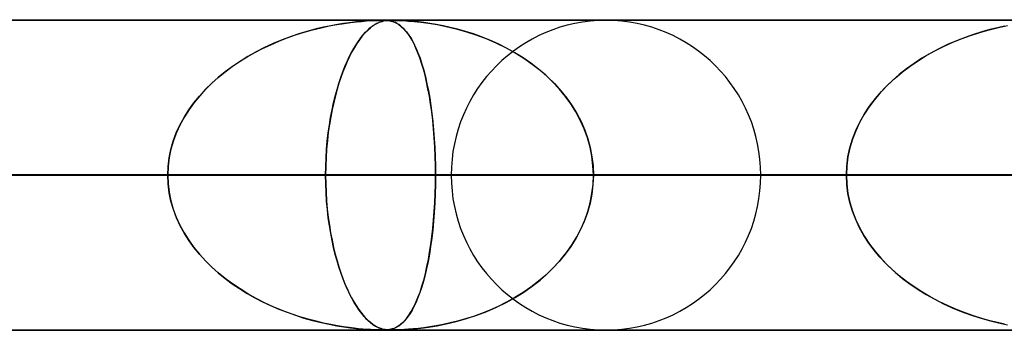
# Model space of a CAD drawing. Header units: millimetres. Extents: x -625 to 625, y -732 to 732.
# Tile 20 of 31: x 32 to 63, y 721 to 732. Entities that reach past the tile are written whole.
import ezdxf

# ---------------------------------------------------------------- set-up
doc = ezdxf.new("R2010")
doc.units = ezdxf.units.MM
doc.layers.add('HIDDEN', color=7, linetype='Continuous')
doc.layers.add('THICK', color=7, linetype='Continuous')

msp = doc.modelspace()

# ---------------------------------------------------------------- linework, layer by layer
at = {"layer": 'HIDDEN'}
for p, q in [((431.662, 731.49), (0, 731.49)), ((0, 731.49), (431.662, 731.49)), ((414.007, 731.48), (0.316, 731.48)), ((42.601, 731.431), (42.766, 731.447)), ((42.81, 731.451), (42.673, 731.438)), ((42.766, 731.447), (42.925, 731.459)), ((42.937, 731.46), (42.81, 731.451)), ((42.925, 731.459), (43.082, 731.469)), ((43.054, 731.468), (42.937, 731.46)), ((43.157, 731.473), (43.054, 731.468)), ((43.082, 731.469), (43.225, 731.476)), ((43.244, 731.476), (43.157, 731.473)), ((43.225, 731.476), (43.343, 731.479)), ((43.317, 731.479), (43.244, 731.476)), ((43.38, 731.48), (43.317, 731.479)), ((43.343, 731.479), (43.436, 731.48)), ((43.435, 731.48), (43.38, 731.48)), ((43.38, 731.431), (43.432, 731.447)), ((43.447, 731.451), (43.403, 731.438)), ((43.432, 731.447), (43.485, 731.459)), ((43.485, 731.48), (43.435, 731.48)), ((43.436, 731.48), (43.514, 731.479)), ((43.49, 731.46), (43.447, 731.451)), ((43.53, 731.478), (43.485, 731.48)), ((43.485, 731.459), (43.544, 731.469)), ((43.534, 731.468), (43.49, 731.46)), ((43.514, 731.479), (43.584, 731.476)), ((43.574, 731.476), (43.53, 731.478)), ((43.577, 731.473), (43.534, 731.468)), ((43.544, 731.469), (43.609, 731.476)), ((43.617, 731.473), (43.574, 731.476)), ((43.62, 731.476), (43.577, 731.473)), ((43.584, 731.476), (43.65, 731.469)), ((43.609, 731.476), (43.679, 731.479)), ((43.663, 731.467), (43.617, 731.473)), ((43.663, 731.479), (43.62, 731.476)), ((43.65, 731.469), (43.711, 731.458)), ((43.708, 731.48), (43.663, 731.479)), ((43.71, 731.458), (43.663, 731.467)), ((43.679, 731.479), (43.757, 731.48)), ((43.757, 731.48), (43.708, 731.48)), ((43.759, 731.445), (43.71, 731.458)), ((43.711, 731.458), (43.769, 731.442)), ((43.757, 731.48), (43.851, 731.479)), ((43.813, 731.48), (43.757, 731.48)), ((43.808, 731.429), (43.759, 731.445)), ((43.769, 731.442), (43.833, 731.419)), ((43.877, 731.478), (43.813, 731.48)), ((43.851, 731.479), (43.97, 731.476)), ((43.951, 731.476), (43.877, 731.478)), ((44.042, 731.473), (43.951, 731.476)), ((43.97, 731.476), (44.12, 731.469)), ((44.154, 731.467), (44.042, 731.473)), ((44.12, 731.469), (44.288, 731.458)), ((44.287, 731.458), (44.154, 731.467)), ((44.437, 731.445), (44.287, 731.458)), ((44.288, 731.458), (44.47, 731.442)), ((44.602, 731.429), (44.437, 731.445)), ((44.47, 731.442), (44.684, 731.42)), ((41.045, 731.132), (40.776, 731.052)), ((40.915, 731.094), (41.191, 731.172)), ((41.302, 731.201), (41.045, 731.132)), ((41.191, 731.172), (41.466, 731.24)), ((41.547, 731.259), (41.302, 731.201)), ((41.466, 731.24), (41.729, 731.297)), ((41.778, 731.307), (41.547, 731.259)), ((41.729, 731.297), (41.975, 731.344)), ((41.993, 731.347), (41.778, 731.307)), ((41.975, 731.344), (42.204, 731.38)), ((42.191, 731.379), (41.993, 731.347)), ((42.37, 731.404), (42.191, 731.379)), ((42.204, 731.38), (42.413, 731.409)), ((42.529, 731.423), (42.37, 731.404)), ((42.413, 731.409), (42.601, 731.431)), ((42.673, 731.438), (42.529, 731.423)), ((42.936, 731.132), (42.86, 731.052)), ((42.899, 731.094), (42.977, 731.172)), ((43.008, 731.201), (42.936, 731.132)), ((42.977, 731.172), (43.054, 731.24)), ((43.077, 731.259), (43.008, 731.201)), ((43.054, 731.24), (43.127, 731.297)), ((43.142, 731.307), (43.077, 731.259)), ((43.127, 731.297), (43.197, 731.343)), ((43.203, 731.347), (43.142, 731.307)), ((43.197, 731.343), (43.263, 731.38)), ((43.26, 731.379), (43.203, 731.347)), ((43.312, 731.404), (43.26, 731.379)), ((43.263, 731.38), (43.324, 731.409)), ((43.359, 731.423), (43.312, 731.404)), ((43.324, 731.409), (43.38, 731.431)), ((43.403, 731.438), (43.359, 731.423)), ((43.859, 731.407), (43.808, 731.429)), ((43.833, 731.419), (43.901, 731.386)), ((43.911, 731.38), (43.859, 731.407)), ((43.901, 731.386), (43.974, 731.341)), ((43.966, 731.346), (43.911, 731.38)), ((44.024, 731.305), (43.966, 731.346)), ((43.974, 731.341), (44.051, 731.282)), ((44.083, 731.254), (44.024, 731.305)), ((44.051, 731.282), (44.132, 731.206)), ((44.143, 731.194), (44.083, 731.254)), ((44.132, 731.206), (44.215, 731.112)), ((44.206, 731.123), (44.143, 731.194)), ((44.78, 731.407), (44.602, 731.429)), ((44.684, 731.42), (44.93, 731.387)), ((44.971, 731.38), (44.78, 731.407)), ((44.93, 731.387), (45.203, 731.342)), ((45.177, 731.346), (44.971, 731.38)), ((45.396, 731.305), (45.177, 731.346)), ((45.203, 731.342), (45.501, 731.283)), ((45.626, 731.254), (45.396, 731.305)), ((45.501, 731.283), (45.819, 731.207)), ((45.867, 731.194), (45.626, 731.254)), ((45.819, 731.207), (46.154, 731.113)), ((46.117, 731.123), (45.867, 731.194)), ((62.699, 731.087), (63.003, 731.173)), ((63.027, 731.18), (62.771, 731.108)), ((63.003, 731.173), (63.307, 731.249)), ((63.272, 731.24), (63.027, 731.18)), ((63.504, 731.292), (63.272, 731.24)), ((63.307, 731.249), (63.597, 731.31)), ((39.839, 730.694), (40.103, 730.808)), ((40.212, 730.851), (39.923, 730.731)), ((40.103, 730.808), (40.37, 730.912)), ((40.498, 730.958), (40.212, 730.851)), ((40.37, 730.912), (40.641, 731.008)), ((40.776, 731.052), (40.498, 730.958)), ((40.641, 731.008), (40.915, 731.094)), ((42.701, 730.851), (42.619, 730.731)), ((42.669, 730.807), (42.745, 730.911)), ((42.782, 730.958), (42.701, 730.851)), ((42.745, 730.911), (42.822, 731.007)), ((42.86, 731.052), (42.782, 730.958)), ((42.822, 731.007), (42.899, 731.094)), ((44.269, 731.042), (44.206, 731.123)), ((44.215, 731.112), (44.296, 731.002)), ((44.332, 730.948), (44.269, 731.042)), ((44.296, 731.002), (44.375, 730.879)), ((44.396, 730.841), (44.332, 730.948)), ((44.375, 730.879), (44.449, 730.743)), ((44.461, 730.72), (44.396, 730.841)), ((46.374, 731.042), (46.117, 731.123)), ((46.154, 731.113), (46.487, 731.003)), ((46.637, 730.948), (46.374, 731.042)), ((46.487, 731.003), (46.81, 730.88)), ((46.905, 730.841), (46.637, 730.948)), ((46.81, 730.88), (47.124, 730.744)), ((47.175, 730.72), (46.905, 730.841)), ((61.95, 730.82), (61.664, 730.696)), ((61.813, 730.762), (62.104, 730.881)), ((62.231, 730.929), (61.95, 730.82)), ((62.104, 730.881), (62.399, 730.989)), ((62.505, 731.025), (62.231, 730.929)), ((62.399, 730.989), (62.699, 731.087)), ((62.771, 731.108), (62.505, 731.025)), ((39.327, 730.44), (39.58, 730.572)), ((39.641, 730.601), (39.368, 730.463)), ((39.58, 730.572), (39.839, 730.694)), ((39.923, 730.731), (39.641, 730.601)), ((42.447, 730.439), (42.52, 730.571)), ((42.538, 730.601), (42.459, 730.463)), ((42.52, 730.571), (42.594, 730.693)), ((42.619, 730.731), (42.538, 730.601)), ((42.594, 730.693), (42.669, 730.807)), ((44.449, 730.743), (44.521, 730.593)), ((44.524, 730.585), (44.461, 730.72)), ((44.521, 730.593), (44.589, 730.431)), ((44.587, 730.435), (44.524, 730.585)), ((47.124, 730.744), (47.428, 730.594)), ((47.446, 730.585), (47.175, 730.72)), ((47.428, 730.594), (47.72, 730.432)), ((47.715, 730.435), (47.446, 730.585)), ((60.979, 730.341), (61.25, 730.492)), ((61.379, 730.559), (61.103, 730.412)), ((61.25, 730.492), (61.529, 730.633)), ((61.664, 730.696), (61.379, 730.559)), ((61.529, 730.633), (61.813, 730.762)), ((38.836, 730.149), (39.078, 730.299)), ((39.104, 730.315), (38.85, 730.158)), ((39.078, 730.299), (39.327, 730.44)), ((39.368, 730.463), (39.104, 730.315)), ((42.305, 730.148), (42.375, 730.299)), ((42.383, 730.315), (42.309, 730.158)), ((42.375, 730.299), (42.447, 730.439)), ((42.459, 730.463), (42.383, 730.315)), ((44.648, 730.273), (44.587, 730.435)), ((44.589, 730.431), (44.654, 730.256)), ((44.706, 730.098), (44.648, 730.273)), ((44.654, 730.256), (44.715, 730.068)), ((47.977, 730.273), (47.715, 730.435)), ((47.72, 730.432), (48.001, 730.257)), ((48.231, 730.098), (47.977, 730.273)), ((48.001, 730.257), (48.269, 730.069)), ((60.458, 730.003), (60.715, 730.178)), ((60.838, 730.255), (60.582, 730.09)), ((60.715, 730.178), (60.979, 730.341)), ((61.103, 730.412), (60.838, 730.255)), ((38.37, 729.819), (38.6, 729.989)), ((38.606, 729.994), (38.373, 729.821)), ((38.6, 729.989), (38.836, 730.149)), ((38.85, 730.158), (38.606, 729.994)), ((42.168, 729.818), (42.235, 729.988)), ((42.238, 729.994), (42.169, 729.821)), ((42.235, 729.988), (42.305, 730.148)), ((42.309, 730.158), (42.238, 729.994)), ((44.762, 729.911), (44.706, 730.098)), ((44.715, 730.068), (44.773, 729.869)), ((44.815, 729.711), (44.762, 729.911)), ((44.773, 729.869), (44.828, 729.658)), ((48.475, 729.911), (48.231, 730.098)), ((48.269, 730.069), (48.524, 729.87)), ((48.708, 729.711), (48.475, 729.911)), ((48.524, 729.87), (48.764, 729.659)), ((60.338, 729.915), (60.105, 729.731)), ((60.211, 729.817), (60.458, 730.003)), ((60.582, 730.09), (60.338, 729.915)), ((37.936, 729.449), (38.149, 729.639)), ((38.15, 729.64), (37.94, 729.452)), ((38.149, 729.639), (38.37, 729.819)), ((38.373, 729.821), (38.15, 729.64)), ((42.039, 729.448), (42.102, 729.638)), ((42.103, 729.64), (42.041, 729.452)), ((42.102, 729.638), (42.168, 729.818)), ((42.169, 729.821), (42.103, 729.64)), ((44.865, 729.499), (44.815, 729.711)), ((44.828, 729.658), (44.878, 729.438)), ((48.93, 729.499), (48.708, 729.711)), ((48.764, 729.659), (48.988, 729.439)), ((59.884, 729.539), (59.675, 729.338)), ((59.748, 729.41), (59.974, 729.619)), ((60.105, 729.731), (59.884, 729.539)), ((59.974, 729.619), (60.211, 729.817)), ((37.543, 729.039), (37.734, 729.249)), ((37.74, 729.256), (37.552, 729.05)), ((37.734, 729.249), (37.936, 729.449)), ((37.94, 729.452), (37.74, 729.256)), ((41.922, 729.039), (41.979, 729.248)), ((41.981, 729.256), (41.924, 729.05)), ((41.979, 729.248), (42.039, 729.448)), ((42.041, 729.452), (41.981, 729.256)), ((44.911, 729.274), (44.865, 729.499)), ((44.878, 729.438), (44.924, 729.21)), ((44.955, 729.037), (44.911, 729.274)), ((49.14, 729.274), (48.93, 729.499)), ((48.988, 729.439), (49.195, 729.21)), ((49.335, 729.037), (49.14, 729.274)), ((59.675, 729.338), (59.479, 729.129)), ((59.535, 729.19), (59.748, 729.41)), ((37.364, 728.82), (37.543, 729.039)), ((37.552, 729.05), (37.374, 728.833)), ((41.868, 728.819), (41.922, 729.039)), ((41.924, 729.05), (41.871, 728.833)), ((44.924, 729.21), (44.966, 728.972)), ((44.994, 728.788), (44.955, 729.037)), ((44.966, 728.972), (45.003, 728.727)), ((49.195, 729.21), (49.384, 728.973)), ((49.515, 728.788), (49.335, 729.037)), ((49.384, 728.973), (49.556, 728.727)), ((59.295, 728.909), (59.125, 728.678)), ((59.152, 728.718), (59.336, 728.959)), ((59.479, 729.129), (59.295, 728.909)), ((59.336, 728.959), (59.535, 729.19)), ((37.048, 728.352), (37.198, 728.591)), ((37.209, 728.606), (37.058, 728.369)), ((37.198, 728.591), (37.364, 728.82)), ((37.374, 728.833), (37.209, 728.606)), ((41.772, 728.352), (41.818, 728.59)), ((41.821, 728.606), (41.775, 728.369)), ((41.818, 728.59), (41.868, 728.819)), ((41.871, 728.833), (41.821, 728.606)), ((45.03, 728.529), (44.994, 728.788)), ((45.003, 728.727), (45.037, 728.474)), ((49.678, 728.529), (49.515, 728.788)), ((49.556, 728.727), (49.709, 728.474)), ((59.125, 728.678), (58.967, 728.436)), ((58.985, 728.465), (59.152, 728.718)), ((36.913, 728.105), (37.048, 728.352)), ((37.058, 728.369), (36.922, 728.123)), ((41.731, 728.104), (41.772, 728.352)), ((41.775, 728.369), (41.734, 728.123)), ((45.062, 728.259), (45.03, 728.529)), ((45.037, 728.474), (45.067, 728.213)), ((49.823, 728.259), (49.678, 728.529)), ((49.709, 728.474), (49.845, 728.214)), ((58.967, 728.436), (58.826, 728.183)), ((58.836, 728.202), (58.985, 728.465)), ((36.797, 727.849), (36.913, 728.105)), ((36.922, 728.123), (36.804, 727.866)), ((41.695, 727.849), (41.731, 728.104)), ((41.734, 728.123), (41.697, 727.866)), ((45.089, 727.979), (45.062, 728.259)), ((45.067, 728.213), (45.092, 727.943)), ((45.112, 727.691), (45.089, 727.979)), ((49.948, 727.979), (49.823, 728.259)), ((49.845, 728.214), (49.963, 727.943)), ((50.053, 727.691), (49.948, 727.979)), ((58.826, 728.183), (58.702, 727.92)), ((58.707, 727.93), (58.836, 728.202)), ((36.698, 727.585), (36.797, 727.849)), ((36.804, 727.866), (36.704, 727.602)), ((41.665, 727.585), (41.695, 727.849)), ((41.697, 727.866), (41.667, 727.602)), ((45.092, 727.943), (45.114, 727.664)), ((45.13, 727.396), (45.112, 727.691)), ((45.114, 727.664), (45.131, 727.376)), ((49.963, 727.943), (50.062, 727.664)), ((50.136, 727.396), (50.053, 727.691)), ((50.062, 727.664), (50.14, 727.377)), ((58.514, 727.366), (58.599, 727.651)), ((58.597, 727.647), (58.514, 727.366)), ((58.702, 727.92), (58.597, 727.647)), ((58.599, 727.651), (58.707, 727.93)), ((36.565, 727.044), (36.621, 727.316)), ((36.625, 727.332), (36.567, 727.056)), ((36.621, 727.316), (36.698, 727.585)), ((36.704, 727.602), (36.625, 727.332)), ((41.624, 727.044), (41.641, 727.316)), ((41.643, 727.332), (41.625, 727.056)), ((41.641, 727.316), (41.665, 727.585)), ((41.667, 727.602), (41.643, 727.332)), ((45.142, 727.098), (45.13, 727.396)), ((45.131, 727.376), (45.143, 727.084)), ((50.195, 727.098), (50.136, 727.396)), ((50.14, 727.377), (50.197, 727.084)), ((58.452, 727.077), (58.514, 727.366)), ((58.514, 727.366), (58.453, 727.079)), ((36.531, 726.768), (36.565, 727.044)), ((36.567, 727.056), (36.532, 726.775)), ((41.625, 727.056), (41.614, 726.775)), ((41.614, 726.768), (41.624, 727.044)), ((45.15, 726.795), (45.142, 727.098)), ((45.143, 727.084), (45.15, 726.788)), ((50.231, 726.795), (50.195, 727.098)), ((50.197, 727.084), (50.232, 726.788)), ((58.453, 727.079), (58.415, 726.787)), ((58.415, 726.784), (58.452, 727.077)), ((36.532, 726.775), (36.52, 726.49)), ((36.52, 726.49), (36.531, 726.768)), ((41.614, 726.775), (41.61, 726.49)), ((41.61, 726.49), (41.614, 726.768)), ((45.153, 726.49), (45.15, 726.795)), ((45.15, 726.788), (45.153, 726.49)), ((50.243, 726.49), (50.231, 726.795)), ((50.232, 726.788), (50.243, 726.49)), ((58.415, 726.787), (58.403, 726.49)), ((58.403, 726.49), (58.415, 726.784)), ((5, 726.49), (45.153, 726.49)), ((36.52, 726.49), (5, 726.49)), ((45.153, 726.49), (5, 726.49)), ((5, 726.49), (36.52, 726.49)), ((5, 726.49), (67.012, 726.49)), ((58.403, 726.49), (5, 726.49)), ((67.012, 726.49), (5, 726.49)), ((5, 726.49), (58.403, 726.49)), ((5, 726.49), (88.842, 726.49)), ((80.241, 726.49), (5, 726.49)), ((88.842, 726.49), (5, 726.49)), ((5, 726.49), (80.241, 726.49)), ((5, 726.49), (110.66, 726.49)), ((102.063, 726.49), (5, 726.49)), ((110.66, 726.49), (5, 726.49)), ((5, 726.49), (102.063, 726.49)), ((5, 726.49), (132.471, 726.49)), ((123.876, 726.49), (5, 726.49)), ((132.471, 726.49), (5, 726.49)), ((5, 726.49), (123.876, 726.49)), ((5, 726.49), (154.279, 726.49)), ((145.685, 726.49), (5, 726.49)), ((154.279, 726.49), (5, 726.49)), ((5, 726.49), (145.685, 726.49)), ((5, 726.49), (176.084, 726.49)), ((167.492, 726.49), (5, 726.49)), ((176.084, 726.49), (5, 726.49)), ((5, 726.49), (167.492, 726.49)), ((5, 726.49), (197.888, 726.49)), ((189.296, 726.49), (5, 726.49)), ((197.888, 726.49), (5, 726.49)), ((5, 726.49), (189.296, 726.49)), ((5, 726.49), (219.691, 726.49)), ((211.099, 726.49), (5, 726.49)), ((219.691, 726.49), (5, 726.49)), ((5, 726.49), (211.099, 726.49)), ((5, 726.49), (241.493, 726.49)), ((232.902, 726.49), (5, 726.49)), ((241.493, 726.49), (5, 726.49)), ((5, 726.49), (232.902, 726.49)), ((5, 726.49), (263.295, 726.49)), ((254.703, 726.49), (5, 726.49)), ((263.295, 726.49), (5, 726.49)), ((5, 726.49), (254.703, 726.49)), ((5, 726.49), (285.095, 726.49)), ((276.504, 726.49), (5, 726.49)), ((285.095, 726.49), (5, 726.49)), ((5, 726.49), (276.504, 726.49)), ((5, 726.49), (306.896, 726.49)), ((298.305, 726.49), (5, 726.49)), ((306.896, 726.49), (5, 726.49)), ((5, 726.49), (298.305, 726.49)), ((5, 726.49), (328.696, 726.49)), ((320.105, 726.49), (5, 726.49)), ((328.696, 726.49), (5, 726.49)), ((5, 726.49), (320.105, 726.49)), ((5, 726.49), (350.496, 726.49)), ((341.905, 726.49), (5, 726.49)), ((350.496, 726.49), (5, 726.49)), ((5, 726.49), (341.905, 726.49)), ((5, 726.49), (372.296, 726.49)), ((363.705, 726.49), (5, 726.49)), ((372.296, 726.49), (5, 726.49)), ((5, 726.49), (363.705, 726.49)), ((5, 726.49), (394.096, 726.49)), ((385.505, 726.49), (5, 726.49)), ((394.096, 726.49), (5, 726.49)), ((5, 726.49), (385.505, 726.49)), ((5, 726.49), (415.895, 726.49)), ((407.305, 726.49), (5, 726.49)), ((415.895, 726.49), (5, 726.49)), ((5, 726.49), (407.305, 726.49)), ((23.191, 726.49), (36.52, 726.49)), ((36.52, 726.49), (23.191, 726.49)), ((41.61, 726.49), (28.281, 726.49)), ((28.281, 726.49), (41.61, 726.49)), ((36.532, 726.205), (36.52, 726.49)), ((36.52, 726.49), (36.531, 726.212)), ((41.61, 726.49), (41.614, 726.212)), ((45.66, 726.49), (41.61, 726.49)), ((41.614, 726.206), (41.61, 726.49)), ((41.61, 726.49), (45.66, 726.49)), ((45.153, 726.49), (45.15, 726.185)), ((45.15, 726.192), (45.153, 726.49)), ((45.153, 726.49), (58.403, 726.49)), ((58.403, 726.49), (45.153, 726.49)), ((50.243, 726.49), (50.231, 726.185)), ((50.232, 726.192), (50.243, 726.49)), ((55.64, 726.49), (50.243, 726.49)), ((55.64, 726.49), (50.243, 726.49)), ((63.493, 726.49), (50.243, 726.49)), ((50.243, 726.49), (63.493, 726.49)), ((58.415, 726.193), (58.403, 726.49)), ((58.403, 726.49), (58.415, 726.196)), ((36.531, 726.212), (36.565, 725.937)), ((36.567, 725.924), (36.532, 726.205)), ((41.614, 726.212), (41.624, 725.937)), ((41.625, 725.926), (41.614, 726.206)), ((45.15, 726.185), (45.142, 725.883)), ((45.143, 725.896), (45.15, 726.192)), ((50.231, 726.185), (50.195, 725.882)), ((50.197, 725.896), (50.232, 726.192)), ((58.415, 726.196), (58.452, 725.903)), ((58.453, 725.901), (58.415, 726.193)), ((36.565, 725.937), (36.621, 725.664)), ((36.625, 725.648), (36.567, 725.924)), ((41.624, 725.937), (41.641, 725.664)), ((41.642, 725.651), (41.625, 725.926)), ((45.142, 725.883), (45.13, 725.585)), ((45.131, 725.603), (45.143, 725.896)), ((50.195, 725.882), (50.136, 725.584)), ((50.14, 725.603), (50.197, 725.896)), ((58.452, 725.903), (58.514, 725.614)), ((58.514, 725.614), (58.453, 725.901)), ((36.621, 725.664), (36.698, 725.395)), ((36.704, 725.378), (36.625, 725.648)), ((41.641, 725.664), (41.665, 725.395)), ((41.667, 725.382), (41.642, 725.651)), ((45.13, 725.585), (45.112, 725.291)), ((45.114, 725.316), (45.131, 725.603)), ((50.136, 725.584), (50.053, 725.289)), ((50.062, 725.316), (50.14, 725.603)), ((58.597, 725.333), (58.514, 725.614)), ((58.514, 725.614), (58.599, 725.329)), ((36.698, 725.395), (36.796, 725.131)), ((36.804, 725.114), (36.704, 725.378)), ((36.796, 725.131), (36.913, 724.876)), ((36.922, 724.857), (36.804, 725.114)), ((41.665, 725.395), (41.695, 725.131)), ((41.697, 725.119), (41.667, 725.382)), ((41.695, 725.131), (41.731, 724.876)), ((41.733, 724.863), (41.697, 725.119)), ((45.112, 725.291), (45.089, 725.003)), ((45.092, 725.037), (45.114, 725.316)), ((50.053, 725.289), (49.948, 725.001)), ((49.963, 725.037), (50.062, 725.316)), ((58.702, 725.06), (58.597, 725.333)), ((58.599, 725.329), (58.707, 725.05)), ((36.913, 724.876), (37.047, 724.628)), ((37.058, 724.611), (36.922, 724.857)), ((41.731, 724.876), (41.772, 724.628)), ((41.774, 724.617), (41.733, 724.863)), ((45.089, 725.003), (45.062, 724.724)), ((45.066, 724.766), (45.092, 725.037)), ((49.948, 725.001), (49.823, 724.721)), ((49.845, 724.766), (49.963, 725.037)), ((58.826, 724.797), (58.702, 725.06)), ((58.707, 725.05), (58.836, 724.778)), ((58.967, 724.544), (58.826, 724.797)), ((58.836, 724.778), (58.985, 724.515)), ((37.047, 724.628), (37.198, 724.39)), ((37.209, 724.374), (37.058, 724.611)), ((41.772, 724.628), (41.818, 724.39)), ((41.819, 724.381), (41.774, 724.617)), ((45.003, 724.253), (45.037, 724.506)), ((45.062, 724.724), (45.03, 724.454)), ((45.037, 724.506), (45.066, 724.766)), ((49.556, 724.253), (49.709, 724.506)), ((49.823, 724.721), (49.678, 724.451)), ((49.709, 724.506), (49.845, 724.766)), ((59.125, 724.302), (58.967, 724.544)), ((58.985, 724.515), (59.152, 724.262)), ((37.198, 724.39), (37.363, 724.161)), ((37.374, 724.147), (37.209, 724.374)), ((37.363, 724.161), (37.542, 723.941)), ((37.552, 723.93), (37.374, 724.147)), ((41.818, 724.39), (41.868, 724.161)), ((41.869, 724.154), (41.819, 724.381)), ((41.868, 724.161), (41.922, 723.941)), ((41.922, 723.938), (41.869, 724.154)), ((44.995, 724.195), (44.955, 723.947)), ((44.965, 724.007), (45.003, 724.253)), ((45.03, 724.454), (44.995, 724.195)), ((49.515, 724.192), (49.335, 723.943)), ((49.384, 724.007), (49.556, 724.253)), ((49.678, 724.451), (49.515, 724.192)), ((59.295, 724.071), (59.125, 724.302)), ((59.152, 724.262), (59.336, 724.021)), ((37.542, 723.941), (37.733, 723.732)), ((37.74, 723.724), (37.552, 723.93)), ((41.922, 723.941), (41.979, 723.732)), ((41.979, 723.732), (41.922, 723.938)), ((44.955, 723.947), (44.912, 723.711)), ((44.923, 723.77), (44.965, 724.007)), ((49.335, 723.943), (49.14, 723.706)), ((49.195, 723.77), (49.384, 724.007)), ((59.479, 723.851), (59.295, 724.071)), ((59.336, 724.021), (59.535, 723.79)), ((59.675, 723.642), (59.479, 723.851)), ((37.733, 723.732), (37.935, 723.532)), ((37.94, 723.528), (37.74, 723.724)), ((37.935, 723.532), (38.148, 723.342)), ((38.15, 723.34), (37.94, 723.528)), ((41.979, 723.732), (42.039, 723.532)), ((42.038, 723.537), (41.979, 723.732)), ((42.1, 723.349), (42.038, 723.537)), ((42.039, 723.532), (42.102, 723.342)), ((44.827, 723.321), (44.877, 723.541)), ((44.912, 723.711), (44.865, 723.486)), ((44.877, 723.541), (44.923, 723.77)), ((48.764, 723.321), (48.988, 723.541)), ((49.14, 723.706), (48.93, 723.482)), ((48.988, 723.541), (49.195, 723.77)), ((59.535, 723.79), (59.748, 723.57)), ((59.884, 723.441), (59.675, 723.642)), ((59.748, 723.57), (59.974, 723.361)), ((38.148, 723.342), (38.369, 723.162)), ((38.373, 723.159), (38.15, 723.34)), ((42.165, 723.168), (42.1, 723.349)), ((42.102, 723.342), (42.168, 723.162)), ((44.816, 723.274), (44.763, 723.074)), ((44.773, 723.11), (44.827, 723.321)), ((44.865, 723.486), (44.816, 723.274)), ((48.708, 723.269), (48.475, 723.069)), ((48.524, 723.11), (48.764, 723.321)), ((48.93, 723.482), (48.708, 723.269)), ((60.105, 723.249), (59.884, 723.441)), ((59.974, 723.361), (60.211, 723.163)), ((60.338, 723.065), (60.105, 723.249)), ((38.369, 723.162), (38.598, 722.992)), ((38.606, 722.986), (38.373, 723.159)), ((38.598, 722.992), (38.835, 722.832)), ((38.85, 722.822), (38.606, 722.986)), ((42.234, 722.996), (42.165, 723.168)), ((42.168, 723.162), (42.235, 722.992)), ((42.305, 722.831), (42.234, 722.996)), ((42.235, 722.992), (42.305, 722.832)), ((44.708, 722.887), (44.65, 722.712)), ((44.654, 722.723), (44.715, 722.911)), ((44.763, 723.074), (44.708, 722.887)), ((44.715, 722.911), (44.773, 723.11)), ((48.231, 722.882), (47.977, 722.707)), ((48.001, 722.723), (48.269, 722.911)), ((48.475, 723.069), (48.231, 722.882)), ((48.269, 722.911), (48.524, 723.11)), ((60.211, 723.163), (60.458, 722.977)), ((60.582, 722.89), (60.338, 723.065)), ((60.458, 722.977), (60.715, 722.802)), ((60.838, 722.725), (60.582, 722.89)), ((38.835, 722.832), (39.077, 722.681)), ((39.104, 722.665), (38.85, 722.822)), ((39.077, 722.681), (39.325, 722.541)), ((39.368, 722.518), (39.104, 722.665)), ((42.305, 722.832), (42.375, 722.681)), ((42.378, 722.675), (42.305, 722.831)), ((42.375, 722.681), (42.447, 722.541)), ((42.454, 722.527), (42.378, 722.675)), ((44.589, 722.548), (44.654, 722.723)), ((44.65, 722.712), (44.589, 722.55)), ((47.977, 722.707), (47.715, 722.545)), ((47.72, 722.548), (48.001, 722.723)), ((60.715, 722.802), (60.979, 722.639)), ((61.103, 722.568), (60.838, 722.725)), ((60.979, 722.639), (61.25, 722.488)), ((61.379, 722.421), (61.103, 722.568)), ((39.325, 722.541), (39.579, 722.409)), ((39.641, 722.379), (39.368, 722.518)), ((39.579, 722.409), (39.837, 722.287)), ((39.923, 722.249), (39.641, 722.379)), ((39.837, 722.287), (40.101, 722.173)), ((40.212, 722.129), (39.923, 722.249)), ((42.447, 722.541), (42.52, 722.409)), ((42.532, 722.388), (42.454, 722.527)), ((42.52, 722.409), (42.594, 722.287)), ((42.612, 722.258), (42.532, 722.388)), ((42.594, 722.287), (42.669, 722.173)), ((42.694, 722.138), (42.612, 722.258)), ((44.374, 722.1), (44.449, 722.236)), ((44.463, 722.264), (44.399, 722.143)), ((44.449, 722.236), (44.52, 722.386)), ((44.526, 722.4), (44.463, 722.264)), ((44.52, 722.386), (44.589, 722.548)), ((44.589, 722.55), (44.526, 722.4)), ((46.81, 722.1), (47.124, 722.236)), ((47.175, 722.26), (46.905, 722.139)), ((47.124, 722.236), (47.428, 722.386)), ((47.446, 722.395), (47.175, 722.26)), ((47.428, 722.386), (47.72, 722.548)), ((47.715, 722.545), (47.446, 722.395)), ((61.25, 722.488), (61.529, 722.347)), ((61.664, 722.284), (61.379, 722.421)), ((61.529, 722.347), (61.813, 722.218)), ((61.95, 722.16), (61.664, 722.284)), ((40.101, 722.173), (40.368, 722.069)), ((40.498, 722.022), (40.212, 722.129)), ((40.368, 722.069), (40.639, 721.973)), ((40.776, 721.928), (40.498, 722.022)), ((40.639, 721.973), (40.913, 721.886)), ((41.045, 721.848), (40.776, 721.928)), ((42.669, 722.173), (42.745, 722.069)), ((42.775, 722.03), (42.694, 722.138)), ((42.745, 722.069), (42.822, 721.973)), ((42.854, 721.936), (42.775, 722.03)), ((42.822, 721.973), (42.899, 721.886)), ((42.929, 721.855), (42.854, 721.936)), ((44.271, 721.942), (44.208, 721.86)), ((44.214, 721.867), (44.296, 721.977)), ((44.335, 722.036), (44.271, 721.942)), ((44.296, 721.977), (44.374, 722.1)), ((44.399, 722.143), (44.335, 722.036)), ((46.374, 721.938), (46.117, 721.857)), ((46.154, 721.867), (46.487, 721.977)), ((46.637, 722.032), (46.374, 721.938)), ((46.487, 721.977), (46.81, 722.1)), ((46.905, 722.139), (46.637, 722.032)), ((61.813, 722.218), (62.104, 722.099)), ((62.231, 722.051), (61.95, 722.16)), ((62.104, 722.099), (62.399, 721.991)), ((62.505, 721.955), (62.231, 722.051)), ((62.399, 721.991), (62.699, 721.893)), ((62.771, 721.872), (62.505, 721.955)), ((40.913, 721.886), (41.189, 721.808)), ((41.302, 721.779), (41.045, 721.848)), ((41.189, 721.808), (41.464, 721.74)), ((41.547, 721.721), (41.302, 721.779)), ((41.464, 721.74), (41.726, 721.683)), ((41.778, 721.673), (41.547, 721.721)), ((41.726, 721.683), (41.973, 721.637)), ((41.993, 721.633), (41.778, 721.673)), ((41.973, 721.637), (42.202, 721.6)), ((42.191, 721.601), (41.993, 721.633)), ((42.37, 721.576), (42.191, 721.601)), ((42.899, 721.886), (42.977, 721.808)), ((43.001, 721.785), (42.929, 721.855)), ((42.977, 721.808), (43.054, 721.74)), ((43.07, 721.726), (43.001, 721.785)), ((43.054, 721.74), (43.127, 721.683)), ((43.136, 721.677), (43.07, 721.726)), ((43.127, 721.683), (43.197, 721.637)), ((43.197, 721.637), (43.136, 721.677)), ((43.197, 721.637), (43.263, 721.6)), ((43.254, 721.604), (43.197, 721.637)), ((43.306, 721.579), (43.254, 721.604)), ((43.914, 721.601), (43.861, 721.574)), ((43.9, 721.593), (43.973, 721.638)), ((43.969, 721.635), (43.914, 721.601)), ((44.026, 721.678), (43.969, 721.635)), ((43.973, 721.638), (44.05, 721.697)), ((44.085, 721.728), (44.026, 721.678)), ((44.05, 721.697), (44.131, 721.773)), ((44.146, 721.789), (44.085, 721.728)), ((44.131, 721.773), (44.214, 721.867)), ((44.208, 721.86), (44.146, 721.789)), ((44.93, 721.593), (45.203, 721.638)), ((45.177, 721.634), (44.971, 721.6)), ((45.396, 721.675), (45.177, 721.634)), ((45.203, 721.638), (45.501, 721.697)), ((45.626, 721.726), (45.396, 721.675)), ((45.501, 721.697), (45.819, 721.773)), ((45.867, 721.786), (45.626, 721.726)), ((45.819, 721.773), (46.154, 721.867)), ((46.117, 721.857), (45.867, 721.786)), ((62.699, 721.893), (63.003, 721.807)), ((63.027, 721.8), (62.771, 721.872)), ((63.003, 721.807), (63.307, 721.731)), ((63.272, 721.74), (63.027, 721.8)), ((63.504, 721.688), (63.272, 721.74)), ((63.307, 721.731), (63.597, 721.67)), ((0, 721.49), (431.662, 721.49)), ((431.662, 721.49), (0, 721.49)), ((0.316, 721.5), (43.435, 721.5)), ((0.316, 721.5), (65.234, 721.5)), ((0.316, 721.5), (87.032, 721.5)), ((0.316, 721.5), (108.83, 721.5)), ((0.316, 721.5), (130.629, 721.5)), ((0.316, 721.5), (152.427, 721.5)), ((0.316, 721.5), (174.225, 721.5)), ((0.316, 721.5), (196.024, 721.5)), ((0.316, 721.5), (217.822, 721.5)), ((0.316, 721.5), (239.62, 721.5)), ((0.316, 721.5), (261.419, 721.5)), ((0.316, 721.5), (283.217, 721.5)), ((0.316, 721.5), (305.015, 721.5)), ((0.316, 721.5), (326.813, 721.5)), ((0.316, 721.5), (348.612, 721.5)), ((0.316, 721.5), (370.41, 721.5)), ((0.316, 721.5), (392.208, 721.5)), ((0.316, 721.5), (414.007, 721.5)), ((0.331, 721.5), (414.007, 721.5)), ((42.202, 721.6), (42.411, 721.571)), ((42.529, 721.557), (42.37, 721.576)), ((42.411, 721.571), (42.599, 721.549)), ((42.673, 721.542), (42.529, 721.557)), ((42.599, 721.549), (42.764, 721.533)), ((42.81, 721.529), (42.673, 721.542)), ((42.764, 721.533), (42.923, 721.521)), ((42.937, 721.52), (42.81, 721.529)), ((42.923, 721.521), (43.08, 721.511)), ((43.054, 721.512), (42.937, 721.52)), ((43.157, 721.507), (43.054, 721.512)), ((43.08, 721.511), (43.223, 721.504)), ((43.244, 721.504), (43.157, 721.507)), ((43.223, 721.504), (43.342, 721.501)), ((43.317, 721.502), (43.244, 721.504)), ((43.263, 721.6), (43.324, 721.571)), ((43.354, 721.559), (43.306, 721.579)), ((43.38, 721.5), (43.317, 721.502)), ((43.324, 721.571), (43.38, 721.549)), ((43.342, 721.501), (43.435, 721.5)), ((43.398, 721.543), (43.354, 721.559)), ((43.38, 721.549), (43.432, 721.533)), ((43.435, 721.5), (43.38, 721.5)), ((43.441, 721.531), (43.398, 721.543)), ((43.432, 721.533), (43.485, 721.521)), ((43.435, 721.5), (43.513, 721.501)), ((43.488, 721.5), (43.438, 721.5)), ((43.485, 721.521), (43.441, 721.531)), ((43.485, 721.521), (43.544, 721.511)), ((43.528, 721.513), (43.485, 721.521)), ((43.533, 721.502), (43.488, 721.5)), ((43.513, 721.501), (43.583, 721.504)), ((43.571, 721.508), (43.528, 721.513)), ((43.576, 721.504), (43.533, 721.502)), ((43.544, 721.511), (43.609, 721.504)), ((43.614, 721.504), (43.571, 721.508)), ((43.62, 721.508), (43.576, 721.504)), ((43.583, 721.504), (43.65, 721.511)), ((43.609, 721.504), (43.679, 721.501)), ((43.656, 721.502), (43.614, 721.504)), ((43.665, 721.514), (43.62, 721.508)), ((43.65, 721.511), (43.711, 721.522)), ((43.701, 721.5), (43.656, 721.502)), ((43.713, 721.523), (43.665, 721.514)), ((43.679, 721.501), (43.757, 721.5)), ((43.711, 721.522), (43.769, 721.538)), ((43.761, 721.535), (43.713, 721.523)), ((43.753, 721.5), (43.752, 721.5)), ((43.754, 721.5), (43.753, 721.5)), ((43.755, 721.5), (43.754, 721.5)), ((43.754, 721.5), (43.754, 721.5)), ((43.756, 721.5), (43.755, 721.5)), ((43.757, 721.5), (43.756, 721.5)), ((43.757, 721.5), (43.851, 721.501)), ((43.813, 721.5), (43.757, 721.5)), ((43.811, 721.552), (43.761, 721.535)), ((43.769, 721.538), (43.832, 721.56)), ((43.861, 721.574), (43.811, 721.552)), ((43.877, 721.502), (43.813, 721.5)), ((43.832, 721.56), (43.9, 721.593)), ((43.851, 721.501), (43.97, 721.504)), ((43.951, 721.504), (43.877, 721.502)), ((44.042, 721.507), (43.951, 721.504)), ((43.97, 721.504), (44.12, 721.511)), ((44.154, 721.513), (44.042, 721.507)), ((44.12, 721.511), (44.288, 721.522)), ((44.287, 721.522), (44.154, 721.513)), ((44.437, 721.535), (44.287, 721.522)), ((44.288, 721.522), (44.47, 721.538)), ((44.602, 721.551), (44.437, 721.535)), ((44.47, 721.538), (44.684, 721.56)), ((44.78, 721.573), (44.602, 721.551)), ((44.684, 721.56), (44.93, 721.593)), ((44.971, 721.6), (44.78, 721.573))]:
    msp.add_line(p, q, dxfattribs=at)
for start, end in [(0, 180), (180, 0)]:
    msp.add_arc((50.65, 726.49), 4.99, start, end, dxfattribs=at)
at = {"layer": 'THICK'}
for p, q in [((-556.5, 731.5), (556.5, 731.5)), ((556.5, 726.5), (-556.5, 726.5))]:
    msp.add_line(p, q, dxfattribs=at)

doc.saveas('drawing.dxf')
